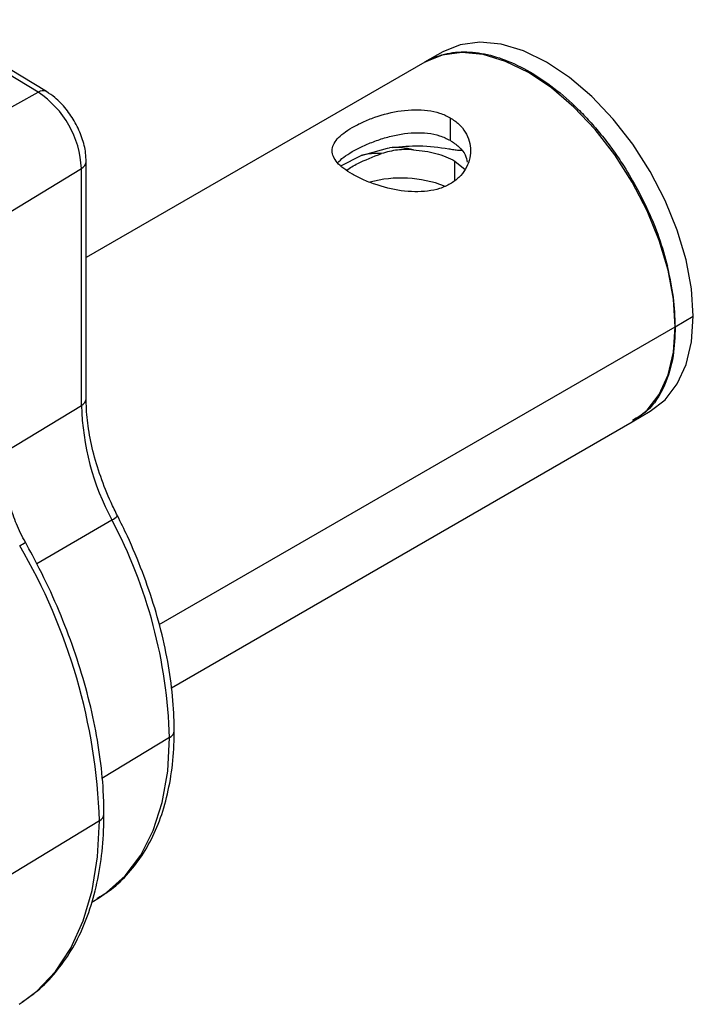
# Model space of a CAD drawing. Header units: millimetres. Extents: x 5 to 597, y 5 to 415.
# Tile 19 of 132: x 185 to 195, y 340 to 355. Entities that reach past the tile are written whole.
import ezdxf

# ---------------------------------------------------------------- set-up
doc = ezdxf.new("R2010")
doc.units = ezdxf.units.MM

msp = doc.modelspace()

# ---------------------------------------------------------------- linework, layer by layer
at = {"color": 7, "linetype": 'Continuous', "lineweight": 25}
for p, q in [((185.6414, 353.671), (183.9275, 354.7122)), ((185.7619, 353.6807), (184.0495, 354.721)), ((191.4875, 354.2563), (191.2261, 354.1054)), ((191.2265, 354.1056), (186.3341, 351.2813)), ((191.595, 353.304), (191.595, 352.9773)), ((190.3093, 352.7587), (190.6891, 352.8656)), ((190.6891, 352.8656), (190.7166, 352.8686)), ((190.7564, 352.8722), (190.7166, 352.8686)), ((190.0168, 352.6063), (190.3093, 352.7587)), ((186.2655, 349.1447), (186.2655, 352.5709)), ((186.3341, 349.244), (186.3341, 352.6702)), ((191.6644, 352.6778), (191.8122, 352.5565)), ((194.8477, 350.2829), (195.1087, 350.4335)), ((194.2259, 348.9091), (194.4872, 349.06)), ((187.5652, 345.064), (194.2263, 348.9093)), ((186.5251, 343.1403), (184.14, 341.6894)), ((186.4158, 341.9645), (186.5274, 342.0337)), ((185.3642, 340.4879), (185.4092, 340.5167))]:
    msp.add_line(p, q, dxfattribs=at)
at = {"color": 8, "linetype": 'Continuous', "lineweight": 25}
for p, q in [((184.4778, 353.0336), (185.6414, 353.671)), ((185.1346, 351.8829), (186.2655, 352.5709)), ((191.6602, 352.3963), (191.6644, 352.6778)), ((187.388, 345.9765), (194.8477, 350.2829)), ((185.1768, 348.4824), (186.2655, 349.1447)), ((185.619, 346.8605), (186.7038, 347.4912)), ((187.5383, 344.3436), (186.5627, 343.7501))]:
    msp.add_line(p, q, dxfattribs=at)
at = {"color": 7, "linetype": 'Continuous', "lineweight": 25, "flags": 128}
for points in [[(195.1087, 350.4335), (195.0825, 350.8318), (195.0048, 351.2504), (194.8775, 351.6791), (194.7035, 352.1072), (194.4873, 352.5243), (194.2342, 352.9201), (193.9504, 353.2848), (193.6429, 353.6094), (193.3192, 353.886), (192.9873, 354.1077), (192.6555, 354.2692), (192.3318, 354.3663), (192.0243, 354.3967), (191.7405, 354.3597), (191.4875, 354.2563)], [(194.8477, 350.2829), (194.8216, 350.6811), (194.7439, 351.0998), (194.6165, 351.5284), (194.4426, 351.9566), (194.2264, 352.3737), (193.9733, 352.7694), (193.6894, 353.1341), (193.3819, 353.4588), (193.0582, 353.7354), (192.7264, 353.9571), (192.3945, 354.1185), (192.0709, 354.2156), (191.7633, 354.2461), (191.4795, 354.2091), (191.2265, 354.1056)], [(194.4872, 349.06), (194.4873, 349.06), (194.7035, 349.2275), (194.8775, 349.4549), (195.0048, 349.7365), (195.0825, 350.0654), (195.1087, 350.4335)], [(194.2263, 348.9093), (194.2264, 348.9094), (194.4426, 349.0769), (194.6165, 349.3042), (194.7439, 349.5858), (194.8216, 349.9147), (194.8477, 350.2829)]]:
    msp.add_lwpolyline(points, dxfattribs=at)
at = {"color": 8, "linetype": 'Continuous', "lineweight": 25, "flags": 128}
for points in [[(186.5274, 342.0337), (186.6302, 342.1028), (186.8991, 342.344), (187.1247, 342.6446), (187.3036, 343.0005), (187.4334, 343.4063), (187.512, 343.8562), (187.5383, 344.3436)], [(185.4092, 340.5167), (185.6205, 340.6773), (185.8895, 340.9599), (186.1144, 341.2999), (186.2924, 341.6933), (186.4211, 342.1349), (186.499, 342.6193), (186.5251, 343.1403)]]:
    msp.add_lwpolyline(points, dxfattribs=at)
at = {"color": 8, "linetype": 'Continuous', "lineweight": 25}
for centre, radius, start, end in [((185.71, 353.5712), 0.1212, 64.61362, 124.52074), ((190.805, 351.7925), 1.0797, 76.15096, 94.6924), ((186.2119, 352.6813), 0.1228, 295.89839, 354.8458), ((186.2126, 349.2546), 0.122, 295.67664, 355.0272), ((186.6208, 347.6951), 0.2202, 292.1577, 318.69126), ((184.9784, 347.8593), 0.8409, 298.00773, 304.57849), ((187.4846, 344.454), 0.1228, 295.89917, 354.83646), ((186.4736, 343.2464), 0.1179, 295.89918, 354.83632)]:
    msp.add_arc(centre, radius, start, end, dxfattribs=at)
at = {"color": 7, "linetype": 'Continuous', "lineweight": 25}
for centre, radius, start, end in [((184.8688, 352.5056), 1.3982, 2.67425, 56.45965), ((190.542, 351.8536), 0.9345, 86.20399, 104.41719), ((190.8858, 350.6736), 1.7581, 69.12443, 104.9537), ((190.0147, 349.2537), 3.7508, 181.66632, 208.02925), ((180.4014, 344.1359), 7.1399, 1.66632, 28.02925), ((178.1279, 342.8633), 8.4017, 1.88962, 30.41608)]:
    msp.add_arc(centre, radius, start, end, dxfattribs=at)
for points, knots in [([(191.2403, 354.112), (191.2605, 354.1237), (191.3116, 354.1535), (191.4619, 354.2154), (191.7038, 354.2669), (192.0409, 354.2472), (192.3907, 354.1494), (192.745, 353.9791), (193.0987, 353.7406), (193.3876, 353.4876), (193.6116, 353.2543), (193.7757, 353.0634), (193.9334, 352.8587), (194.1783, 352.5041), (194.4158, 352.07), (194.6228, 351.5644), (194.6981, 351.2947), (194.7369, 351.1557)], [0, 0, 0, 0, 0.0199286, 0.0501916, 0.1373037, 0.222692, 0.3063563, 0.3882966, 0.470236, 0.5539, 0.5964179, 0.6393682, 0.6827509, 0.7265659, 0.8540908, 0.9247814, 1, 1, 1, 1]), ([(186.3341, 352.6702), (186.3325, 352.7106), (186.3279, 352.823), (186.2804, 353.0148), (186.1833, 353.2343), (186.0478, 353.4347), (185.903, 353.5856), (185.802, 353.6537), (185.7619, 353.6807)], [0, 0, 0, 0, 0.10704965, 0.2981563, 0.48880444, 0.67977166, 0.87314412, 1, 1, 1, 1]), ([(190.1808, 352.4876), (190.1369, 352.515), (190.0489, 352.5698), (189.9272, 352.684), (189.8619, 352.8271), (189.9267, 352.9691), (190.0502, 353.0816), (190.1761, 353.1646), (190.3298, 353.243), (190.5622, 353.3358), (190.8882, 353.4194), (191.2131, 353.4261), (191.4471, 353.3769), (191.5456, 353.3283), (191.595, 353.304)], [0, 0, 0, 0, 0.062591, 0.1253854, 0.2500968, 0.3747012, 0.4374346, 0.4998456, 0.5626609, 0.6252369, 0.7501662, 0.8748492, 0.937273, 1, 1, 1, 1]), ([(191.595, 353.304), (191.639, 353.2744), (191.7268, 353.2154), (191.8485, 353.0592), (191.914, 352.827), (191.8491, 352.5928), (191.7256, 352.4374), (191.5998, 352.343), (191.4459, 352.2759), (191.2139, 352.226), (190.888, 352.2347), (190.5629, 352.317), (190.3288, 352.4083), (190.2301, 352.4612), (190.1808, 352.4876)], [0, 0, 0, 0, 0.0626777, 0.1252215, 0.2500105, 0.3748039, 0.4372576, 0.5000359, 0.5624854, 0.6252847, 0.7499885, 0.8746297, 0.9374135, 1, 1, 1, 1]), ([(189.9661, 352.6531), (189.9936, 352.6795), (190.0495, 352.733), (190.1765, 352.8144), (190.33, 352.8941), (190.5052, 352.9668), (190.6935, 353.0272), (190.9519, 353.0845), (191.2126, 353.0958), (191.4467, 353.0499), (191.5455, 353.0016), (191.595, 352.9773)], [0, 0, 0, 0, 0.0973455, 0.1973267, 0.2980084, 0.3984066, 0.4988802, 0.5996126, 0.7994343, 0.8995533, 1, 1, 1, 1]), ([(191.0634, 352.8408), (190.9858, 352.8435), (190.8301, 352.8491), (190.6794, 352.8071), (190.6039, 352.7861)], [0, 0, 0, 0, 0.4983554, 1, 1, 1, 1]), ([(191.5756, 352.8511), (191.4345, 352.8712), (191.1734, 352.9085), (190.8879, 352.8819), (190.7566, 352.8696)], [0, 0, 0, 0, 0.5401867, 1, 1, 1, 1]), ([(191.0634, 352.8408), (191.1757, 352.8282), (191.4001, 352.803), (191.5763, 352.7195), (191.6644, 352.6778)], [0, 0, 0, 0, 0.5000354, 1, 1, 1, 1]), ([(191.7635, 352.8281), (191.7493, 352.8283), (191.7129, 352.829), (191.6451, 352.8373), (191.5988, 352.8465), (191.5756, 352.8511)], [0, 0, 0, 0, 0.2400367, 0.6194937, 1, 1, 1, 1]), ([(191.595, 352.9773), (191.6384, 352.9474), (191.7251, 352.8875), (191.8188, 352.7794), (191.8345, 352.6961), (191.8413, 352.6601)], [0, 0, 0, 0, 0.3632189, 0.7252568, 1, 1, 1, 1]), ([(190.0934, 352.5454), (190.1465, 352.5781), (190.2855, 352.6639), (190.4822, 352.7394), (190.6039, 352.7861)], [0, 0, 0, 0, 0.3814181, 1, 1, 1, 1]), ([(194.8477, 350.2829), (194.8421, 350.1392), (194.83, 349.8265), (194.6968, 349.4035), (194.4957, 349.0825), (194.3022, 348.9701), (194.2318, 348.9292)], [0, 0, 0, 0, 0.23096455, 0.50273906, 0.81915958, 1, 1, 1, 1]), ([(186.7862, 347.5498), (186.7547, 347.6137), (186.663, 347.8002), (186.5376, 348.116), (186.4257, 348.4894), (186.3572, 348.845), (186.3355, 349.0934), (186.3344, 349.2199), (186.3341, 349.244)], [0, 0, 0, 0, 0.1115041, 0.3254271, 0.5390282, 0.7519072, 0.952698, 1, 1, 1, 1]), ([(185.4557, 347.1669), (185.4319, 347.2111), (185.3623, 347.3408), (185.2716, 347.564), (185.2024, 347.8198), (185.1786, 348.0035), (185.1771, 348.096), (185.1768, 348.1184)], [0, 0, 0, 0, 0.1381707, 0.405299, 0.6713197, 0.9203051, 1, 1, 1, 1]), ([(187.6069, 344.4429), (187.6056, 344.527), (187.6019, 344.7703), (187.5602, 345.189), (187.4679, 345.6992), (187.3314, 346.2183), (187.1527, 346.7392), (186.9667, 347.1846), (186.8346, 347.4517), (186.7862, 347.5498)], [0, 0, 0, 0, 0.0867342, 0.2507355, 0.4146158, 0.5783202, 0.7418523, 0.9052473, 1, 1, 1, 1]), ([(186.591, 343.2357), (186.5897, 343.3254), (186.5859, 343.5851), (186.5445, 344.0313), (186.4526, 344.5752), (186.3161, 345.1292), (186.1378, 345.6873), (185.9187, 346.2431), (185.689, 346.7381), (185.5239, 347.0416), (185.4557, 347.1669)], [0, 0, 0, 0, 0.07318529, 0.21170976, 0.35015746, 0.4884868, 0.62669696, 0.76480714, 0.90284638, 1, 1, 1, 1]), ([(186.4912, 342.0209), (186.548, 342.0533), (186.7042, 342.1427), (186.9226, 342.3481), (187.1447, 342.6273), (187.3251, 342.955), (187.464, 343.3249), (187.558, 343.7347), (187.6014, 344.1122), (187.6055, 344.3554), (187.6069, 344.4429)], [0, 0, 0, 0, 0.0784032, 0.2157513, 0.3534939, 0.4926074, 0.6334839, 0.7759295, 0.9194332, 1, 1, 1, 1]), ([(185.4098, 340.5243), (185.485, 340.5749), (185.6613, 340.6939), (185.8976, 340.9421), (186.1216, 341.2552), (186.3039, 341.6156), (186.4442, 342.0182), (186.5397, 342.46), (186.585, 342.8702), (186.5893, 343.1363), (186.591, 343.2357)], [0, 0, 0, 0, 0.0992811, 0.2330093, 0.3674146, 0.5030693, 0.6400946, 0.7782469, 0.9171289, 1, 1, 1, 1])]:
    msp.add_open_spline(points, degree=3, knots=knots, dxfattribs=at)
msp.add_open_spline([(194.8477, 350.2829), (194.8437, 350.4228), (194.8358, 350.7026), (194.7699, 351.0047), (194.7369, 351.1557)], degree=3, dxfattribs=at)

doc.saveas('drawing.dxf')
